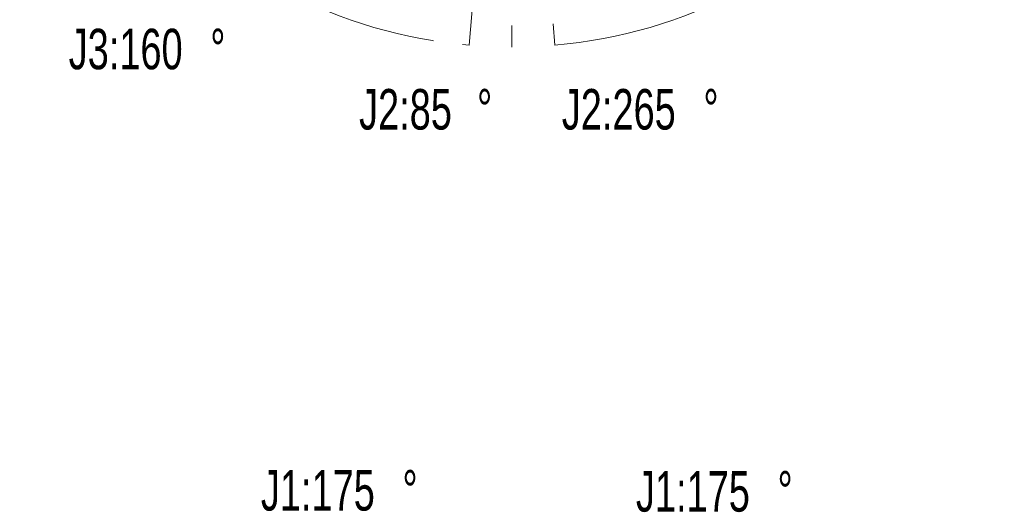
# Model space of a CAD drawing. Header units: millimetres. Extents: x -54 to 820, y 0 to 420.
# Tile 20 of 26: x 168 to 253, y 234 to 277. Entities that reach past the tile are written whole.
import ezdxf

# ---------------------------------------------------------------- set-up
doc = ezdxf.new("R2010")
doc.units = ezdxf.units.MM
doc.linetypes.add('CENTERX2', pattern=[20.32, 12.7, -2.54, 2.54, -2.54])
doc.layers.add('标注层', color=150, linetype='Continuous')
doc.styles.add('SLDTEXTSTYLE0', font='TXT', dxfattribs={"width": 0.7})

# ---------------------------------------------------------------- blocks, each defined once
blk = doc.blocks.new('SW_NOTE_0')
at = {"layer": '标注层', "color": 0, "char_height": 3.5, "attachment_point": 1, "style": 'SLDTEXTSTYLE0'}
for s, insert in [('J1:175', (0, 4.512)), ('%%d', (12.221, 4.512))]:
    blk.add_mtext(s, dxfattribs=dict(at, insert=insert))
blk = doc.blocks.new('SW_NOTE_24')
at = {"layer": '标注层', "color": 0, "char_height": 3.5, "attachment_point": 1, "style": 'SLDTEXTSTYLE0'}
for s, insert in [('J2:85', (0, 4.512)), ('%%d', (10.184, 4.512))]:
    blk.add_mtext(s, dxfattribs=dict(at, insert=insert))
blk = doc.blocks.new('SW_NOTE_26')
at = {"layer": '标注层', "color": 0, "char_height": 3.5, "attachment_point": 1, "style": 'SLDTEXTSTYLE0'}
for s, insert in [('J3:160', (0, 4.512)), ('%%d', (12.221, 4.512))]:
    blk.add_mtext(s, dxfattribs=dict(at, insert=insert))
blk = doc.blocks.new('SW_NOTE_30')
at = {"layer": '标注层', "color": 0, "char_height": 3.5, "attachment_point": 1, "style": 'SLDTEXTSTYLE0'}
for s, insert in [('J1:175', (0, 4.512)), ('%%d', (12.221, 4.512))]:
    blk.add_mtext(s, dxfattribs=dict(at, insert=insert))
blk = doc.blocks.new('SW_NOTE_31')
at = {"layer": '标注层', "color": 0, "char_height": 3.5, "attachment_point": 1, "style": 'SLDTEXTSTYLE0'}
for s, insert in [('J2:265', (0, 4.512)), ('%%d', (12.221, 4.512))]:
    blk.add_mtext(s, dxfattribs=dict(at, insert=insert))

msp = doc.modelspace()

# ---------------------------------------------------------------- linework, layer by layer
at = {"color": 7, "linetype": 'Continuous', "lineweight": 18}
msp.add_line((210.3652, 316.7753), (206.6611, 274.4371), dxfattribs=at)
at = {"color": 7, "linetype": 'CENTERX2', "lineweight": 18}
for q in [(210.3652, 274.2753), (214.0694, 274.4371)]:
    msp.add_line((210.3652, 316.7753), q, dxfattribs=at)
msp.add_arc((210.3652, 316.7753), 42.5, 275, 265, dxfattribs=at)

# ---------------------------------------------------------------- block references
at = {"layer": '标注层'}
for name, p in [('SW_NOTE_26', (172.0972, 271.3419)), ('SW_NOTE_24', (197.1641, 266.1311)), ('SW_NOTE_31', (214.6663, 266.1311)), ('SW_NOTE_30', (188.6883, 233.1941)), ('SW_NOTE_0', (221.0665, 233.1043))]:
    msp.add_blockref(name, p, dxfattribs=at)

doc.saveas('drawing.dxf')
